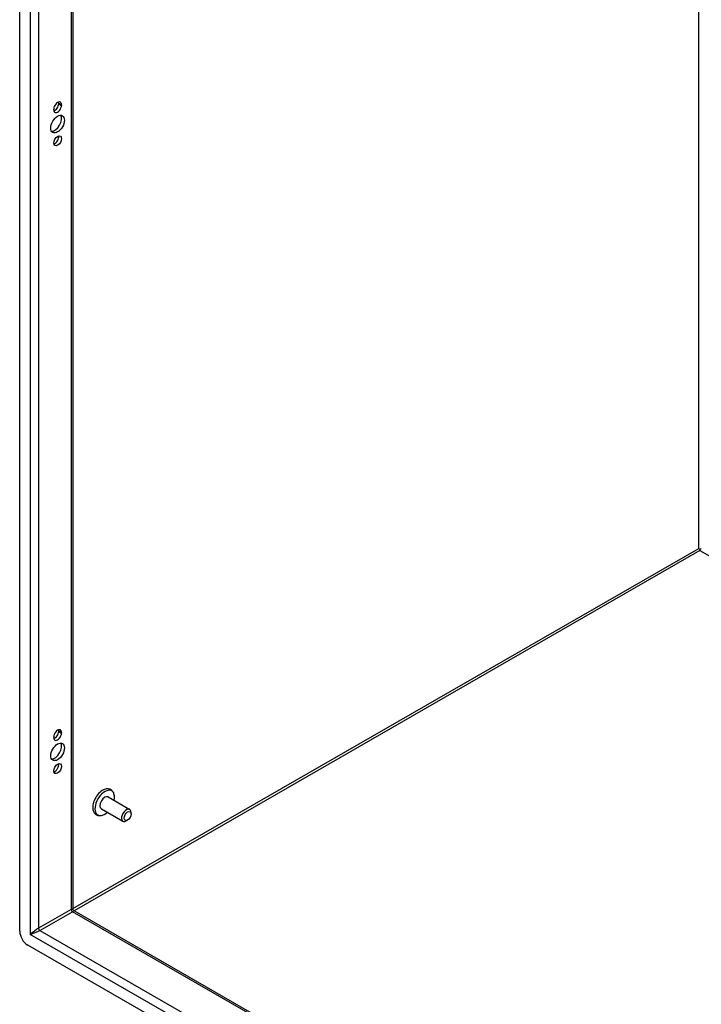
# Model space of a CAD drawing. Header units: inches. Extents: x 25 to 246, y 20 to 159.
# Tile 68 of 111: x 209 to 221, y 81 to 98. Entities that reach past the tile are written whole.
import ezdxf

# ---------------------------------------------------------------- set-up
doc = ezdxf.new("R2010")
doc.units = ezdxf.units.IN
doc.header["$MEASUREMENT"] = 0
doc.layers.add('Visible Edges(ANSI)', color=7, linetype='Continuous', lineweight=25)
doc.layers.add('Visible Tangent Edges(ANSI)', color=7, linetype='Continuous', lineweight=25)

msp = doc.modelspace()

# ---------------------------------------------------------------- linework, layer by layer
at = {"layer": 'Visible Edges(ANSI)'}
for p, q in [((209.434, 82.391), (209.434, 120.474)), ((210.339, 119.871), (210.339, 82.77)), ((210.098, 96.508), (210.098, 96.518)), ((210.146, 96.491), (210.146, 96.48)), ((210.014, 96.404), (210.014, 96.414)), ((221.033, 88.908), (221.033, 88.883)), ((210.014, 85.693), (210.014, 85.704)), ((210.098, 85.797), (210.098, 85.808)), ((210.146, 85.78), (210.146, 85.769)), ((210.942, 84.68), (211.309, 84.468)), ((210.826, 84.478), (211.193, 84.267)), ((211.334, 84.389), (211.334, 84.415)), ((211.274, 84.286), (211.252, 84.273)), ((210.355, 82.743), (233.956, 69.152)), ((234.026, 68.068), (209.573, 82.15))]:
    msp.add_line(p, q, dxfattribs=at)
at = {"layer": 'Visible Edges(ANSI)', "flags": 128}
for points in [[(211.05, 84.688), (211.049, 84.704), (211.046, 84.719), (211.041, 84.735), (211.036, 84.749), (211.029, 84.763), (211.02, 84.775), (211.01, 84.787), (210.998, 84.797), (210.985, 84.805), (210.971, 84.811), (210.956, 84.815), (210.941, 84.818), (210.926, 84.818), (210.91, 84.817), (210.895, 84.814), (210.88, 84.809)], [(210.683, 84.467), (210.687, 84.452), (210.692, 84.437), (210.698, 84.423), (210.706, 84.41), (210.716, 84.398), (210.727, 84.387), (210.739, 84.378), (210.753, 84.371), (210.767, 84.366), (210.782, 84.363), (210.798, 84.362), (210.813, 84.363), (210.829, 84.365), (210.844, 84.369), (210.859, 84.374), (210.873, 84.381)], [(210.355, 82.743), (210.349, 82.748), (210.343, 82.755), (210.34, 82.763), (210.339, 82.77)]]:
    msp.add_lwpolyline(points, dxfattribs=at)
at = {"layer": 'Visible Edges(ANSI)'}
for centre, major_axis, ratio, start_param, end_param in [((210.08, 96.453), (0.0467, 0.081), 0.578093, 5.495853, 8.637446), ((210.08, 96.442), (-0.0467, -0.081), 0.578093, 5.495853, 8.637446), ((210.032, 96.47), (0.0467, 0.081), 0.578093, 3.680581, 5.495853), ((210.032, 96.48), (0.0467, 0.081), 0.578093, 5.495853, 5.744197), ((210.032, 96.189), (-0.082, -0.143), 0.578093, 0.295117, 2.846476), ((210.032, 95.903), (0.0467, 0.081), 0.578093, 3.680581, 5.744197), ((221.033, 88.908), (0.031, -0.0179), 0.001672, 3.927958, 4.713356), ((221.033, 88.908), (0.031, 0.0179), 0.001672, 4.711422, 5.49682), ((210.08, 85.742), (0.0467, 0.081), 0.578093, 5.495853, 8.637446), ((210.08, 85.731), (-0.0467, -0.081), 0.578093, 5.495853, 8.637446), ((210.032, 85.759), (0.0467, 0.081), 0.578093, 3.680581, 5.495853), ((210.032, 85.77), (0.0467, 0.081), 0.578093, 5.495853, 5.744197), ((210.032, 85.478), (-0.082, -0.143), 0.578093, 0.295117, 2.846476), ((210.032, 85.192), (0.0467, 0.081), 0.578093, 3.680581, 5.744197), ((210.848, 84.6), (-0.119, -0.206), 0.578093, 3.733101, 5.691677), ((210.884, 84.579), (0.118, 0.204), 0.578093, 5.228097, 10.479866), ((210.884, 84.579), (-0.058, -0.101), 0.578093, 3.141593, 6.283185), ((211.251, 84.367), (0.058, 0.101), 0.578093, 5.495853, 10.21211), ((209.573, 82.311), (-0.098, 0.171), 0.578093, 0.787332, 2.358128)]:
    msp.add_ellipse(centre, major_axis=major_axis, ratio=ratio, start_param=start_param, end_param=end_param, dxfattribs=at)
for centre, major_axis in [((210.08, 96.161), (-0.082, -0.143)), ((210.08, 95.875), (-0.0467, -0.081)), ((210.08, 85.45), (-0.082, -0.143)), ((210.08, 85.164), (-0.0467, -0.081)), ((211.274, 84.355), (-0.0422, -0.0734))]:
    msp.add_ellipse(centre, major_axis=major_axis, ratio=0.578093, dxfattribs=at)
at = {"layer": 'Visible Tangent Edges(ANSI)'}
for p, q in [((209.614, 120.323), (209.614, 82.335)), ((209.754, 120.208), (209.754, 82.441)), ((210.31, 119.888), (210.31, 82.761)), ((221.011, 88.921), (221.011, 113.726)), ((210.098, 96.518), (210.146, 96.491)), ((210.098, 96.508), (210.146, 96.48)), ((210.339, 82.775), (221.011, 88.921)), ((221.033, 88.883), (210.363, 82.739)), ((221.033, 88.883), (233.956, 81.441)), ((210.098, 85.808), (210.146, 85.78)), ((210.098, 85.797), (210.146, 85.769)), ((210.31, 82.761), (209.754, 82.441)), ((209.776, 82.403), (210.332, 82.723)), ((233.956, 69.119), (210.332, 82.723)), ((233.985, 68.3), (209.614, 82.335)), ((209.776, 82.403), (233.956, 68.479))]:
    msp.add_line(p, q, dxfattribs=at)
for centre, major_axis, ratio, start_param, end_param in [((210.24, 82.695), (-0.0986, -0.0765), 0.115347, 3.052378, 3.837777), ((210.332, 82.748), (-0.0155, 0.0269), 0.578093, 0.787332, 2.358128), ((210.24, 82.695), (0.115, 0.047), 0.112147, 5.58637, 6.369835), ((209.684, 82.375), (-0.0986, -0.0765), 0.115347, 3.837777, 5.408573), ((209.684, 82.375), (0.115, 0.047), 0.112147, 4.015574, 5.58637), ((209.776, 82.428), (-0.0155, 0.0269), 0.578093, 0.787332, 2.358128)]:
    msp.add_ellipse(centre, major_axis=major_axis, ratio=ratio, start_param=start_param, end_param=end_param, dxfattribs=at)

doc.saveas('drawing.dxf')
